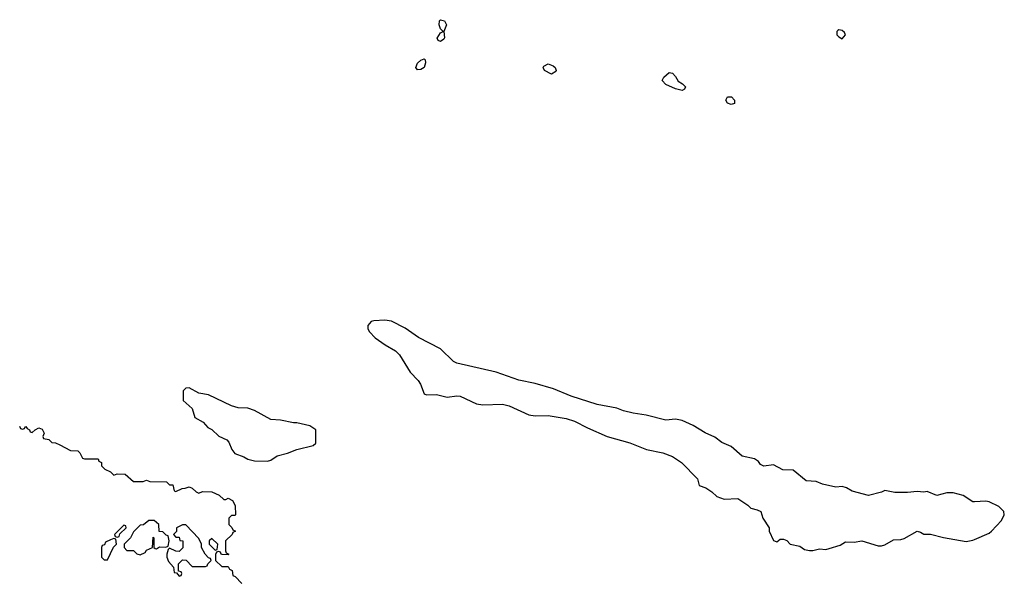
# Model space of a CAD drawing. Header units: inches. Extents: x 2710684 to 2828758, y 857022 to 965663.
# Tile 234 of 256: x 2744153 to 2750183, y 941041 to 944462. Entities that reach past the tile are written whole.
import ezdxf

# ---------------------------------------------------------------- set-up
doc = ezdxf.new("R2010")
doc.units = ezdxf.units.IN
doc.header["$MEASUREMENT"] = 0
doc.layers.add('C7944', color=7, linetype='Continuous')
doc.layers.add('C7954', color=7, linetype='Continuous')

msp = doc.modelspace()

# ---------------------------------------------------------------- linework, layer by layer
at = {"layer": 'C7944', "color": 4}
for points, elevation in [([(2746730, 944329.3), (2746715.3, 944335.3), (2746709.3, 944349.3), (2746730, 944382), (2746746, 944390), (2746730, 944406), (2746721.2, 944430), (2746724.7, 944455.3), (2746730, 944462), (2746754.4, 944454.4), (2746766, 944430), (2746751.3, 944390), (2746754.8, 944350), (2746750, 944342)], 12), ([(2749170, 944399.5), (2749163.4, 944396.6), (2749157.3, 944390), (2749158, 944370), (2749170, 944356.3), (2749190, 944345.5), (2749209.4, 944370), (2749203.3, 944383.3), (2749190, 944395.6)], 16), ([(2746590, 944155.3), (2746579, 944170), (2746590, 944196), (2746610, 944214.8), (2746630, 944222), (2746636.9, 944216.9), (2746638.8, 944198.8), (2746630, 944169.2), (2746610, 944157.2)], 12), ([(2747410, 944128.7), (2747366, 944150), (2747358, 944170), (2747363.1, 944176.9), (2747390, 944191.3), (2747419.8, 944179.8), (2747432, 944170), (2747438, 944150), (2747435.3, 944144.7)], 12), ([(2748210, 944028.7), (2748170, 944038), (2748110, 944066), (2748088, 944090), (2748098, 944110), (2748130, 944138), (2748150, 944134), (2748170, 944114), (2748185.4, 944085.4), (2748212, 944070), (2748231.3, 944050), (2748223.6, 944036.4)], 12), ([(2748510, 943942), (2748488, 943950), (2748478, 943970), (2748488, 943990), (2748512, 943990), (2748531.3, 943970), (2748530, 943948.7)], 12), ([(2745190, 942208), (2745170, 942206), (2745154, 942190), (2745154, 942130), (2745210, 942082), (2745226, 942026), (2745276.9, 941996.9), (2745305.4, 941965.4), (2745330, 941952), (2745371.6, 941911.6), (2745422, 941890), (2745434.4, 941874.4), (2745451.3, 941830), (2745470, 941804.7), (2745525.4, 941785.4), (2745550, 941771.3), (2745590, 941761), (2745670, 941758), (2745690, 941764.7), (2745730, 941791), (2745792.5, 941807.5), (2745850, 941831), (2745950, 941854), (2745966, 941870), (2745966, 941950), (2745930, 941975.3), (2745850, 941994), (2745830, 941994), (2745750, 942009.2), (2745690, 942013.2), (2745590, 942069), (2745550, 942084), (2745490, 942086), (2745450, 942097.2), (2745310, 942164), (2745250, 942175.3)], 16), ([(2744790, 941366), (2744734, 941310), (2744738, 941298), (2744750, 941294), (2744762, 941298), (2744766, 941314), (2744806, 941350), (2744802, 941362)], 12), ([(2744976.4, 941396.4), (2744943.6, 941396.4), (2744911.6, 941368.4), (2744890, 941366), (2744850, 941326), (2744831.1, 941288.9), (2744792, 941250), (2744792, 941230), (2744810, 941212), (2744850, 941212), (2744870, 941192), (2744890, 941184.7), (2744920.4, 941199.6), (2744930, 941214), (2744966, 941230), (2744970, 941294), (2744974, 941290), (2744974, 941230), (2744983.6, 941223.6), (2744990, 941222), (2745010, 941234), (2745047.3, 941232.7), (2745062, 941238), (2745068, 941270), (2745062, 941302), (2745050, 941306), (2745030, 941326), (2745007.3, 941327.3), (2745006, 941370)], 12), ([(2745170, 941368), (2745150, 941368), (2745114, 941350), (2745112.7, 941327.3), (2745094, 941310), (2745110, 941294), (2745130, 941294), (2745134, 941274), (2745151.3, 941271.3), (2745152.7, 941227.3), (2745130, 941206), (2745108.4, 941208.4), (2745070, 941226), (2745062, 941218), (2745054, 941190), (2745054, 941170), (2745064.7, 941144.7), (2745094, 941110), (2745098, 941078), (2745114, 941074), (2745130, 941054), (2745142, 941058), (2745146, 941070), (2745142, 941082), (2745126, 941086), (2745126, 941130), (2745150, 941154), (2745172.7, 941152.7), (2745210, 941114), (2745290, 941114), (2745302, 941118), (2745306, 941130), (2745326, 941150), (2745322, 941162), (2745310, 941166), (2745288.7, 941188.7), (2745266, 941230), (2745266, 941250), (2745250, 941286)], 12), ([(2744730, 941286), (2744710, 941278), (2744678, 941262), (2744672.7, 941247.3), (2744658, 941242), (2744654, 941230), (2744654, 941170), (2744670, 941154), (2744690, 941154), (2744727.3, 941232.7), (2744746, 941250), (2744742, 941282)], 12), ([(2745330, 941286), (2745314, 941270), (2745314, 941250), (2745350, 941214), (2745362, 941218), (2745366, 941250)], 12)]:
    msp.add_lwpolyline(points, close=True, dxfattribs=dict(at, elevation=elevation))
for points, elevation in [([(2750000, 941509.7), (2749990, 941509.2), (2749930, 941549), (2749870, 941564), (2749830, 941564), (2749770, 941549), (2749710, 941574), (2749689.3, 941569.3), (2749650, 941573.2), (2749590, 941566), (2749512.8, 941567.2), (2749450, 941579), (2749430, 941569.2), (2749350, 941548.7), (2749250, 941575.3), (2749216.5, 941596.5), (2749190, 941604), (2749150, 941599), (2749070, 941617), (2749030, 941635.1), (2748970, 941639.3), (2748890, 941702.7), (2748826.6, 941706.6), (2748770, 941735.3), (2748710, 941728.7), (2748690, 941738), (2748677.2, 941757.2), (2748652.7, 941772.7), (2748578, 941790), (2748510, 941849.2), (2748452.5, 941872.5), (2748410, 941906), (2748350, 941932.7), (2748276.6, 941976.6), (2748210, 942007), (2748170, 942016), (2748110, 942009.5), (2747990, 942039.5), (2747910, 942052), (2747850, 942067.3), (2747810, 942082.9), (2747690, 942105.1), (2747530, 942157), (2747422, 942202), (2747310, 942234.5), (2747210, 942255.1), (2747070, 942304.5), (2746830, 942359.3), (2746809.2, 942370), (2746730, 942446), (2746595.6, 942515.6), (2746512.6, 942572.6), (2746430, 942616), (2746390, 942622.7), (2746322, 942618), (2746306, 942614), (2746284.7, 942590), (2746284.7, 942570), (2746296, 942550), (2746330, 942514.8), (2746390.5, 942470.5), (2746454.4, 942434.4), (2746478.8, 942410), (2746543.4, 942303.4), (2746592.3, 942252.3), (2746606.8, 942230), (2746630, 942172), (2746644.7, 942164.7), (2746706.4, 942166.4), (2746770, 942151), (2746830, 942158.8), (2746850, 942157.3), (2746950, 942110.7), (2746990, 942102.8), (2747110, 942106.8), (2747150, 942097.3), (2747270, 942043), (2747310, 942036.3), (2747390, 942039.1), (2747499.9, 942019.9), (2747550, 942004), (2747630, 941962), (2747750, 941910.7), (2747890, 941870.6), (2747990.6, 941830.6), (2748092, 941810), (2748150, 941786.8), (2748206, 941750), (2748304.7, 941650), (2748314, 941610), (2748355.3, 941595.3), (2748392, 941570), (2748422, 941542), (2748466.8, 941526.8), (2748550, 941530.8), (2748612, 941490), (2748631.1, 941471.1), (2748670, 941461), (2748691.3, 941450), (2748704.7, 941410), (2748742, 941350), (2748742, 941330), (2748770, 941272), (2748790, 941264.7), (2748810, 941282), (2748830, 941282), (2748850, 941272), (2748870.9, 941250.9), (2748930, 941238), (2748958.8, 941218.8), (2748990, 941210.8), (2749010, 941210.8), (2749050, 941221), (2749090, 941218), (2749110, 941224.7), (2749176.5, 941243.5), (2749210, 941264.7), (2749263.5, 941263.5), (2749310, 941270.6), (2749410, 941241), (2749430, 941241), (2749450, 941246), (2749503.2, 941276.8), (2749550, 941278.8), (2749570, 941284.7), (2749650, 941330.8), (2749670, 941324.7), (2749690, 941311.3), (2749730, 941311), (2749810.6, 941290.6), (2749950, 941267.3), (2749990, 941274.8), (2750000, 941279.2)], 16), ([(2744152.7, 941972.7), (2744158, 941958), (2744170, 941954), (2744182, 941958), (2744186, 941970), (2744191.6, 941971.6), (2744198, 941958), (2744214, 941950), (2744218, 941938), (2744230, 941934), (2744248.4, 941951.6), (2744270, 941962), (2744279.6, 941959.6), (2744290, 941954), (2744302, 941930), (2744294, 941910), (2744298, 941898), (2744331.6, 941891.6), (2744350, 941874), (2744371.6, 941871.6), (2744399.6, 941859.6), (2744464.7, 941824.7), (2744510, 941822), (2744522, 941810), (2744538, 941778), (2744550, 941774), (2744632.7, 941772.7), (2744638, 941758), (2744654, 941750), (2744654, 941730), (2744674, 941710), (2744710, 941694), (2744730, 941674), (2744750, 941682), (2744799.6, 941679.6), (2744850, 941634), (2744910, 941634), (2744930, 941642), (2744950, 941634), (2745051.6, 941631.6), (2745070, 941614), (2745090, 941614), (2745098, 941578), (2745110, 941574), (2745148.4, 941591.6), (2745167.3, 941592.7), (2745190, 941602), (2745210, 941594), (2745234, 941570), (2745250, 941562), (2745272.7, 941572.7), (2745330, 941572), (2745374, 941550), (2745403.6, 941523.6), (2745416.4, 941523.6), (2745430, 941531.3), (2745456.9, 941516.9), (2745472.7, 941487.3), (2745474, 941430), (2745470, 941426), (2745450, 941426), (2745434, 941410), (2745434, 941370), (2745452.7, 941352.7), (2745458, 941338), (2745474, 941330), (2745458, 941322), (2745454, 941310), (2745414, 941270), (2745414, 941210), (2745418, 941198), (2745434, 941190), (2745430, 941186), (2745392.7, 941187.3), (2745386, 941190), (2745382, 941202), (2745370, 941206), (2745358, 941202), (2745352.7, 941187.3), (2745352, 941150), (2745390, 941114), (2745430, 941114), (2745438, 941098), (2745454, 941090), (2745458, 941058), (2745472.7, 941052.7), (2745514, 941010)], 12)]:
    msp.add_lwpolyline(points, dxfattribs=dict(at, elevation=elevation))
at = {"layer": 'C7954', "color": 4, "elevation": 16}
msp.add_lwpolyline([(2750000, 941279.2), (2750090, 941318.8), (2750104, 941330), (2750164.8, 941395.2), (2750182.7, 941430), (2750179.3, 941450), (2750150, 941481.2), (2750090, 941509.2), (2750070, 941513.2), (2750000, 941509.7)], dxfattribs=at)

doc.saveas('drawing.dxf')
